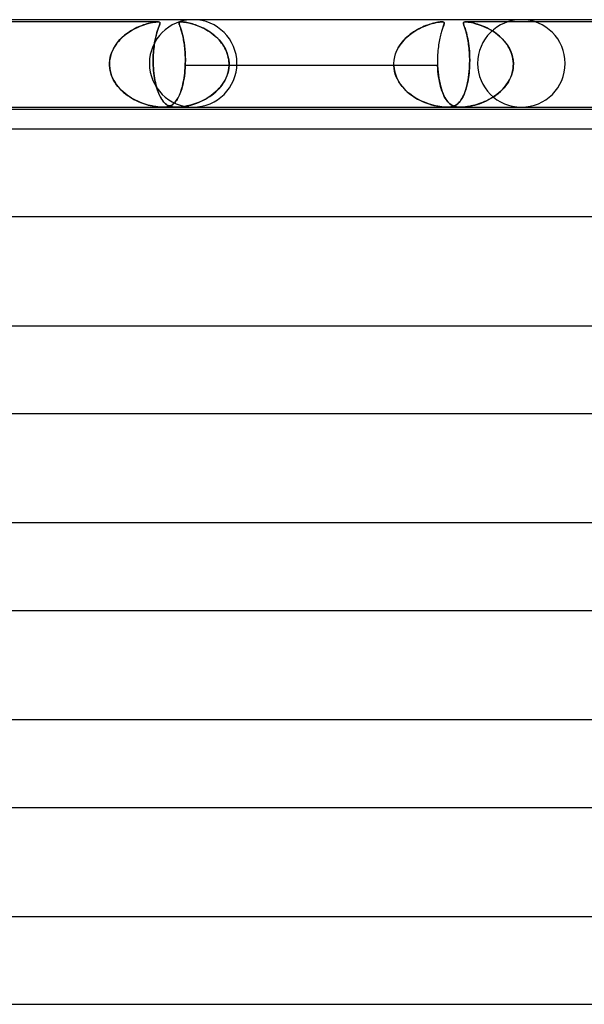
# Model space of a CAD drawing. Header units: millimetres. Extents: x -247 to 247, y -2 to 180.
# Tile 47 of 58: x 97 to 123, y 135 to 180. Entities that reach past the tile are written whole.
import ezdxf

# ---------------------------------------------------------------- set-up
doc = ezdxf.new("R2010")
doc.units = ezdxf.units.MM
doc.layers.add('HIDDEN', color=7, linetype='Continuous')
doc.layers.add('THICK', color=7, linetype='Continuous')

msp = doc.modelspace()

# ---------------------------------------------------------------- linework, layer by layer
at = {"layer": 'HIDDEN'}
for p, q in [((103.382, 179.9), (91.474, 179.9)), ((102.18, 179.505), (102.317, 179.581)), ((102.269, 179.555), (102.188, 179.509)), ((102.35, 179.598), (102.269, 179.555)), ((102.317, 179.581), (102.452, 179.648)), ((102.43, 179.638), (102.35, 179.598)), ((102.51, 179.674), (102.43, 179.638)), ((102.452, 179.648), (102.584, 179.705)), ((102.588, 179.706), (102.51, 179.674)), ((102.584, 179.705), (102.711, 179.753)), ((102.664, 179.736), (102.588, 179.706)), ((102.738, 179.762), (102.664, 179.736)), ((102.711, 179.753), (102.832, 179.793)), ((102.81, 179.786), (102.738, 179.762)), ((102.881, 179.808), (102.81, 179.786)), ((102.832, 179.793), (102.946, 179.826)), ((102.948, 179.827), (102.881, 179.808)), ((102.946, 179.826), (103.053, 179.853)), ((103.013, 179.843), (102.948, 179.827)), ((103.075, 179.857), (103.013, 179.843)), ((103.053, 179.853), (103.149, 179.873)), ((103.133, 179.87), (103.075, 179.857)), ((103.191, 179.88), (103.133, 179.87)), ((103.149, 179.873), (103.228, 179.886)), ((103.245, 179.888), (103.191, 179.88)), ((103.228, 179.886), (103.292, 179.894)), ((103.295, 179.895), (103.245, 179.888)), ((103.292, 179.894), (103.342, 179.899)), ((103.341, 179.899), (103.295, 179.895)), ((103.381, 179.9), (103.341, 179.899)), ((103.342, 179.899), (103.383, 179.9)), ((103.373, 179.502), (103.399, 179.579)), ((103.391, 179.555), (103.375, 179.509)), ((103.383, 179.9), (103.416, 179.899)), ((103.417, 179.898), (103.383, 179.9)), ((103.406, 179.598), (103.391, 179.555)), ((103.399, 179.579), (103.423, 179.646)), ((103.42, 179.638), (103.406, 179.598)), ((103.416, 179.899), (103.441, 179.895)), ((103.444, 179.894), (103.417, 179.898)), ((103.434, 179.674), (103.42, 179.638)), ((103.423, 179.646), (103.445, 179.703)), ((103.446, 179.706), (103.434, 179.674)), ((103.441, 179.895), (103.46, 179.888)), ((103.465, 179.886), (103.444, 179.894)), ((103.445, 179.703), (103.463, 179.751)), ((103.457, 179.736), (103.446, 179.706)), ((103.467, 179.762), (103.457, 179.736)), ((103.46, 179.888), (103.473, 179.88)), ((103.463, 179.751), (103.476, 179.792)), ((103.48, 179.872), (103.465, 179.886)), ((103.475, 179.786), (103.467, 179.762)), ((103.473, 179.88), (103.481, 179.87)), ((103.481, 179.808), (103.475, 179.786)), ((103.476, 179.792), (103.485, 179.825)), ((103.486, 179.851), (103.48, 179.872)), ((103.481, 179.87), (103.485, 179.857)), ((103.485, 179.827), (103.481, 179.808)), ((103.485, 179.857), (103.487, 179.843)), ((103.485, 179.825), (103.486, 179.851)), ((103.487, 179.843), (103.485, 179.827)), ((104.358, 179.842), (104.359, 179.857)), ((104.359, 179.825), (104.358, 179.842)), ((104.366, 179.873), (104.359, 179.853)), ((104.359, 179.857), (104.364, 179.87)), ((104.359, 179.853), (104.359, 179.827)), ((104.359, 179.827), (104.366, 179.793)), ((104.363, 179.807), (104.359, 179.825)), ((104.368, 179.786), (104.363, 179.807)), ((104.364, 179.87), (104.373, 179.88)), ((104.382, 179.886), (104.366, 179.873)), ((104.366, 179.793), (104.379, 179.752)), ((104.375, 179.763), (104.368, 179.786)), ((104.373, 179.88), (104.387, 179.889)), ((104.384, 179.738), (104.375, 179.763)), ((104.379, 179.752), (104.396, 179.703)), ((104.403, 179.894), (104.382, 179.886)), ((104.394, 179.709), (104.384, 179.738)), ((104.387, 179.889), (104.407, 179.895)), ((104.405, 179.678), (104.394, 179.709)), ((104.396, 179.703), (104.416, 179.645)), ((104.429, 179.898), (104.403, 179.894)), ((104.417, 179.643), (104.405, 179.678)), ((104.407, 179.895), (104.434, 179.899)), ((104.416, 179.645), (104.439, 179.577)), ((104.43, 179.606), (104.417, 179.643)), ((104.461, 179.9), (104.429, 179.898)), ((104.443, 179.565), (104.43, 179.606)), ((104.434, 179.899), (104.467, 179.9)), ((104.439, 179.577), (104.464, 179.498)), ((104.457, 179.521), (104.443, 179.565)), ((104.5, 179.899), (104.461, 179.9)), ((104.467, 179.9), (104.507, 179.898)), ((104.546, 179.895), (104.5, 179.899)), ((104.507, 179.898), (104.555, 179.894)), ((104.596, 179.889), (104.546, 179.895)), ((104.555, 179.894), (104.616, 179.886)), ((104.652, 179.88), (104.596, 179.889)), ((104.616, 179.886), (104.693, 179.873)), ((104.711, 179.87), (104.652, 179.88)), ((104.693, 179.873), (104.788, 179.853)), ((104.773, 179.857), (104.711, 179.87)), ((104.837, 179.842), (104.773, 179.857)), ((104.788, 179.853), (104.896, 179.827)), ((104.902, 179.825), (104.837, 179.842)), ((104.896, 179.827), (105.011, 179.793)), ((104.967, 179.807), (104.902, 179.825)), ((105.033, 179.786), (104.967, 179.807)), ((105.011, 179.793), (105.133, 179.752)), ((105.102, 179.763), (105.033, 179.786)), ((105.173, 179.738), (105.102, 179.763)), ((105.133, 179.752), (105.261, 179.703)), ((105.246, 179.709), (105.173, 179.738)), ((105.321, 179.678), (105.246, 179.709)), ((105.261, 179.703), (105.394, 179.645)), ((105.397, 179.643), (105.321, 179.678)), ((105.394, 179.645), (105.529, 179.577)), ((105.474, 179.606), (105.397, 179.643)), ((105.552, 179.565), (105.474, 179.606)), ((105.529, 179.577), (105.666, 179.498)), ((105.628, 179.521), (105.552, 179.565)), ((115.229, 179.538), (115.351, 179.604)), ((115.32, 179.588), (115.238, 179.544)), ((115.401, 179.628), (115.32, 179.588)), ((115.351, 179.604), (115.472, 179.661)), ((115.481, 179.665), (115.401, 179.628)), ((115.472, 179.661), (115.59, 179.711)), ((115.56, 179.699), (115.481, 179.665)), ((115.637, 179.729), (115.56, 179.699)), ((115.59, 179.711), (115.703, 179.754)), ((115.711, 179.756), (115.637, 179.729)), ((115.703, 179.754), (115.811, 179.79)), ((115.783, 179.781), (115.711, 179.756)), ((115.852, 179.802), (115.783, 179.781)), ((115.811, 179.79), (115.916, 179.82)), ((115.92, 179.821), (115.852, 179.802)), ((115.916, 179.82), (116.014, 179.846)), ((115.988, 179.839), (115.92, 179.821)), ((116.054, 179.855), (115.988, 179.839)), ((116.014, 179.846), (116.105, 179.866)), ((116.118, 179.868), (116.054, 179.855)), ((116.105, 179.866), (116.186, 179.881)), ((116.18, 179.88), (116.118, 179.868)), ((116.237, 179.889), (116.18, 179.88)), ((116.186, 179.881), (116.253, 179.891)), ((116.291, 179.895), (116.237, 179.889)), ((116.253, 179.891), (116.307, 179.897)), ((116.338, 179.899), (116.291, 179.895)), ((116.307, 179.897), (116.351, 179.9)), ((116.378, 179.9), (116.338, 179.899)), ((116.351, 179.9), (116.389, 179.9)), ((116.382, 179.557), (116.366, 179.51)), ((116.41, 179.898), (116.378, 179.9)), ((116.398, 179.601), (116.382, 179.557)), ((116.389, 179.9), (116.419, 179.897)), ((116.412, 179.64), (116.398, 179.601)), ((116.436, 179.894), (116.41, 179.898)), ((116.426, 179.676), (116.412, 179.64)), ((116.419, 179.897), (116.443, 179.892)), ((116.438, 179.709), (116.426, 179.676)), ((116.429, 179.685), (116.446, 179.731)), ((116.456, 179.886), (116.436, 179.894)), ((116.449, 179.738), (116.438, 179.709)), ((116.443, 179.892), (116.459, 179.883)), ((116.446, 179.731), (116.46, 179.771)), ((116.458, 179.765), (116.449, 179.738)), ((116.47, 179.873), (116.456, 179.886)), ((116.466, 179.788), (116.458, 179.765)), ((116.459, 179.883), (116.47, 179.873)), ((116.46, 179.771), (116.471, 179.804)), ((116.472, 179.809), (116.466, 179.788)), ((116.47, 179.873), (116.475, 179.86)), ((116.476, 179.855), (116.47, 179.873)), ((116.471, 179.804), (116.476, 179.832)), ((116.476, 179.828), (116.472, 179.809)), ((116.475, 179.86), (116.477, 179.845)), ((116.476, 179.832), (116.476, 179.855)), ((116.477, 179.845), (116.476, 179.828)), ((117.348, 179.838), (117.349, 179.856)), ((117.351, 179.818), (117.348, 179.838)), ((117.349, 179.856), (117.355, 179.871)), ((117.353, 179.867), (117.349, 179.85)), ((117.349, 179.85), (117.349, 179.829)), ((117.349, 179.829), (117.354, 179.803)), ((117.356, 179.795), (117.351, 179.818)), ((117.364, 179.881), (117.353, 179.867)), ((117.354, 179.803), (117.363, 179.772)), ((117.355, 179.871), (117.367, 179.883)), ((117.364, 179.77), (117.356, 179.795)), ((117.363, 179.772), (117.375, 179.737)), ((117.384, 179.892), (117.364, 179.881)), ((117.373, 179.741), (117.364, 179.77)), ((117.367, 179.883), (117.386, 179.892)), ((117.385, 179.708), (117.373, 179.741)), ((117.375, 179.737), (117.389, 179.696)), ((117.414, 179.898), (117.384, 179.892)), ((117.398, 179.671), (117.385, 179.708)), ((117.386, 179.892), (117.415, 179.898)), ((117.389, 179.696), (117.405, 179.649)), ((117.412, 179.63), (117.398, 179.671)), ((117.405, 179.649), (117.424, 179.596)), ((117.427, 179.586), (117.412, 179.63)), ((117.455, 179.9), (117.414, 179.898)), ((117.415, 179.898), (117.454, 179.9)), ((117.424, 179.596), (117.443, 179.536)), ((117.443, 179.537), (117.427, 179.586)), ((117.454, 179.9), (117.506, 179.898)), ((127.631, 179.9), (117.454, 179.9)), ((117.504, 179.898), (117.455, 179.9)), ((117.562, 179.892), (117.504, 179.898)), ((117.506, 179.898), (117.568, 179.892)), ((117.626, 179.883), (117.562, 179.892)), ((117.568, 179.892), (117.638, 179.881)), ((117.695, 179.871), (117.626, 179.883)), ((117.638, 179.881), (117.714, 179.867)), ((117.768, 179.856), (117.695, 179.871)), ((117.714, 179.867), (117.794, 179.85)), ((117.843, 179.838), (117.768, 179.856)), ((117.794, 179.85), (117.879, 179.829)), ((117.919, 179.818), (117.843, 179.838)), ((117.879, 179.829), (117.97, 179.803)), ((117.995, 179.795), (117.919, 179.818)), ((117.97, 179.803), (118.066, 179.772)), ((118.074, 179.77), (117.995, 179.795)), ((118.066, 179.772), (118.165, 179.737)), ((118.156, 179.741), (118.074, 179.77)), ((118.24, 179.708), (118.156, 179.741)), ((118.165, 179.737), (118.268, 179.696)), ((118.327, 179.671), (118.24, 179.708)), ((118.268, 179.696), (118.375, 179.649)), ((118.415, 179.63), (118.327, 179.671)), ((118.375, 179.649), (118.484, 179.596)), ((118.504, 179.586), (118.415, 179.63)), ((118.484, 179.596), (118.594, 179.536)), ((118.592, 179.537), (118.504, 179.586)), ((101.719, 179.153), (101.649, 179.081)), ((101.657, 179.09), (101.779, 179.21)), ((101.792, 179.221), (101.719, 179.153)), ((101.779, 179.21), (101.909, 179.319)), ((101.868, 179.286), (101.792, 179.221)), ((101.947, 179.348), (101.868, 179.286)), ((101.909, 179.319), (102.044, 179.417)), ((102.026, 179.405), (101.947, 179.348)), ((102.107, 179.459), (102.026, 179.405)), ((102.044, 179.417), (102.18, 179.505)), ((102.188, 179.509), (102.107, 179.459)), ((103.278, 179.153), (103.263, 179.081)), ((103.265, 179.087), (103.291, 179.207)), ((103.294, 179.221), (103.278, 179.153)), ((103.291, 179.207), (103.318, 179.317)), ((103.31, 179.286), (103.294, 179.221)), ((103.326, 179.348), (103.31, 179.286)), ((103.318, 179.317), (103.346, 179.415)), ((103.343, 179.405), (103.326, 179.348)), ((103.359, 179.459), (103.343, 179.405)), ((103.346, 179.415), (103.373, 179.502)), ((103.375, 179.509), (103.359, 179.459)), ((104.471, 179.475), (104.457, 179.521)), ((104.464, 179.498), (104.49, 179.409)), ((104.485, 179.426), (104.471, 179.475)), ((104.499, 179.374), (104.485, 179.426)), ((104.49, 179.409), (104.516, 179.308)), ((104.513, 179.32), (104.499, 179.374)), ((104.527, 179.262), (104.513, 179.32)), ((104.516, 179.308), (104.541, 179.197)), ((104.54, 179.202), (104.527, 179.262)), ((104.553, 179.139), (104.54, 179.202)), ((104.541, 179.197), (104.565, 179.076)), ((104.565, 179.074), (104.553, 179.139)), ((105.704, 179.475), (105.628, 179.521)), ((105.666, 179.498), (105.802, 179.409)), ((105.778, 179.426), (105.704, 179.475)), ((105.851, 179.374), (105.778, 179.426)), ((105.802, 179.409), (105.936, 179.308)), ((105.922, 179.32), (105.851, 179.374)), ((105.991, 179.262), (105.922, 179.32)), ((105.936, 179.308), (106.064, 179.197)), ((106.058, 179.202), (105.991, 179.262)), ((106.123, 179.139), (106.058, 179.202)), ((106.064, 179.197), (106.183, 179.076)), ((106.185, 179.074), (106.123, 179.139)), ((114.694, 179.136), (114.626, 179.065)), ((114.646, 179.086), (114.753, 179.193)), ((114.765, 179.204), (114.694, 179.136)), ((114.753, 179.193), (114.867, 179.292)), ((114.839, 179.269), (114.765, 179.204)), ((114.915, 179.331), (114.839, 179.269)), ((114.867, 179.292), (114.986, 179.383)), ((114.994, 179.389), (114.915, 179.331)), ((114.986, 179.383), (115.107, 179.465)), ((115.074, 179.444), (114.994, 179.389)), ((115.156, 179.496), (115.074, 179.444)), ((115.107, 179.465), (115.229, 179.538)), ((115.238, 179.544), (115.156, 179.496)), ((116.27, 179.154), (116.255, 179.083)), ((116.285, 179.221), (116.27, 179.154)), ((116.301, 179.286), (116.285, 179.221)), ((116.317, 179.347), (116.301, 179.286)), ((116.334, 179.405), (116.317, 179.347)), ((116.35, 179.459), (116.334, 179.405)), ((116.366, 179.51), (116.35, 179.459)), ((117.459, 179.485), (117.443, 179.537)), ((117.443, 179.536), (117.464, 179.469)), ((117.475, 179.429), (117.459, 179.485)), ((117.464, 179.469), (117.485, 179.395)), ((117.491, 179.37), (117.475, 179.429)), ((117.485, 179.395), (117.506, 179.313)), ((117.507, 179.308), (117.491, 179.37)), ((117.506, 179.313), (117.527, 179.224)), ((117.522, 179.242), (117.507, 179.308)), ((117.538, 179.173), (117.522, 179.242)), ((117.527, 179.224), (117.546, 179.128)), ((117.552, 179.1), (117.538, 179.173)), ((117.546, 179.128), (117.565, 179.026)), ((118.679, 179.485), (118.592, 179.537)), ((118.594, 179.536), (118.704, 179.469)), ((118.764, 179.429), (118.679, 179.485)), ((118.704, 179.469), (118.813, 179.395)), ((118.847, 179.37), (118.764, 179.429)), ((118.813, 179.395), (118.921, 179.313)), ((118.927, 179.308), (118.847, 179.37)), ((118.921, 179.313), (119.026, 179.224)), ((119.005, 179.242), (118.927, 179.308)), ((119.08, 179.173), (119.005, 179.242)), ((119.026, 179.224), (119.125, 179.128)), ((119.152, 179.1), (119.08, 179.173)), ((119.125, 179.128), (119.218, 179.026)), ((101.283, 178.512), (101.356, 178.67)), ((101.358, 178.674), (101.313, 178.583)), ((101.356, 178.67), (101.444, 178.82)), ((101.407, 178.761), (101.358, 178.674)), ((101.461, 178.846), (101.407, 178.761)), ((101.444, 178.82), (101.545, 178.96)), ((101.52, 178.928), (101.461, 178.846)), ((101.583, 179.006), (101.52, 178.928)), ((101.545, 178.96), (101.657, 179.09)), ((101.649, 179.081), (101.583, 179.006)), ((103.187, 178.511), (103.201, 178.669)), ((103.202, 178.674), (103.193, 178.583)), ((103.201, 178.669), (103.219, 178.818)), ((103.212, 178.761), (103.202, 178.674)), ((103.223, 178.846), (103.212, 178.761)), ((103.219, 178.818), (103.241, 178.958)), ((103.236, 178.928), (103.223, 178.846)), ((103.249, 179.006), (103.236, 178.928)), ((103.241, 178.958), (103.265, 179.087)), ((103.263, 179.081), (103.249, 179.006)), ((104.565, 179.076), (104.587, 178.945)), ((104.577, 179.005), (104.565, 179.074)), ((104.588, 178.934), (104.577, 179.005)), ((104.587, 178.945), (104.605, 178.805)), ((104.599, 178.861), (104.588, 178.934)), ((104.608, 178.784), (104.599, 178.861)), ((104.605, 178.805), (104.621, 178.656)), ((104.617, 178.705), (104.608, 178.784)), ((104.624, 178.623), (104.617, 178.705)), ((104.621, 178.656), (104.633, 178.5)), ((106.183, 179.076), (106.292, 178.945)), ((106.244, 179.005), (106.185, 179.074)), ((106.3, 178.934), (106.244, 179.005)), ((106.292, 178.945), (106.389, 178.805)), ((106.353, 178.861), (106.3, 178.934)), ((106.402, 178.784), (106.353, 178.861)), ((106.389, 178.805), (106.473, 178.656)), ((106.447, 178.705), (106.402, 178.784)), ((106.489, 178.623), (106.447, 178.705)), ((106.473, 178.656), (106.541, 178.5)), ((114.342, 178.659), (114.299, 178.569)), ((114.307, 178.586), (114.375, 178.721)), ((114.39, 178.746), (114.342, 178.659)), ((114.375, 178.721), (114.456, 178.85)), ((114.442, 178.83), (114.39, 178.746)), ((114.5, 178.912), (114.442, 178.83)), ((114.456, 178.85), (114.546, 178.972)), ((114.561, 178.99), (114.5, 178.912)), ((114.546, 178.972), (114.646, 179.086)), ((114.626, 179.065), (114.561, 178.99)), ((116.194, 178.678), (116.185, 178.588)), ((116.204, 178.765), (116.194, 178.678)), ((116.215, 178.849), (116.204, 178.765)), ((116.228, 178.93), (116.215, 178.849)), ((116.241, 179.008), (116.228, 178.93)), ((116.255, 179.083), (116.241, 179.008)), ((117.566, 179.024), (117.552, 179.1)), ((117.565, 179.026), (117.582, 178.917)), ((117.578, 178.944), (117.566, 179.024)), ((117.59, 178.861), (117.578, 178.944)), ((117.582, 178.917), (117.598, 178.801)), ((117.601, 178.775), (117.59, 178.861)), ((117.598, 178.801), (117.611, 178.679)), ((117.61, 178.686), (117.601, 178.775)), ((117.618, 178.594), (117.61, 178.686)), ((117.611, 178.679), (117.622, 178.552)), ((119.22, 179.024), (119.152, 179.1)), ((119.218, 179.026), (119.305, 178.917)), ((119.284, 178.944), (119.22, 179.024)), ((119.344, 178.861), (119.284, 178.944)), ((119.305, 178.917), (119.383, 178.801)), ((119.399, 178.775), (119.344, 178.861)), ((119.383, 178.801), (119.453, 178.679)), ((119.449, 178.686), (119.399, 178.775)), ((119.494, 178.594), (119.449, 178.686)), ((119.453, 178.679), (119.512, 178.552)), ((101.197, 178.201), (101.184, 178.1)), ((101.193, 178.175), (101.229, 178.347)), ((101.216, 178.299), (101.197, 178.201)), ((101.243, 178.396), (101.216, 178.299)), ((101.229, 178.347), (101.283, 178.512)), ((101.275, 178.491), (101.243, 178.396)), ((101.313, 178.583), (101.275, 178.491)), ((103.174, 178.175), (103.178, 178.346)), ((103.176, 178.299), (103.174, 178.201)), ((103.174, 178.201), (103.174, 178.1)), ((103.18, 178.396), (103.176, 178.299)), ((103.178, 178.346), (103.187, 178.511)), ((103.186, 178.491), (103.18, 178.396)), ((103.193, 178.583), (103.186, 178.491)), ((104.631, 178.539), (104.624, 178.623)), ((104.636, 178.453), (104.631, 178.539)), ((104.633, 178.5), (104.641, 178.338)), ((104.64, 178.365), (104.636, 178.453)), ((104.643, 178.276), (104.64, 178.365)), ((104.641, 178.338), (104.644, 178.171)), ((104.644, 178.185), (104.643, 178.276)), ((106.526, 178.539), (106.489, 178.623)), ((106.558, 178.453), (106.526, 178.539)), ((106.541, 178.5), (106.592, 178.338)), ((106.585, 178.365), (106.558, 178.453)), ((106.607, 178.276), (106.585, 178.365)), ((106.592, 178.338), (106.626, 178.171)), ((106.624, 178.185), (106.607, 178.276)), ((114.181, 178.151), (114.209, 178.3)), ((114.209, 178.3), (114.251, 178.446)), ((114.251, 178.446), (114.307, 178.586)), ((116.168, 178.302), (116.166, 178.202)), ((116.166, 178.202), (116.166, 178.101)), ((116.172, 178.4), (116.168, 178.302)), ((116.178, 178.495), (116.172, 178.4)), ((116.185, 178.588), (116.178, 178.495)), ((117.625, 178.499), (117.618, 178.594)), ((117.622, 178.552), (117.629, 178.419)), ((117.63, 178.402), (117.625, 178.499)), ((117.629, 178.419), (117.634, 178.283)), ((117.634, 178.304), (117.63, 178.402)), ((117.636, 178.204), (117.634, 178.304)), ((117.634, 178.283), (117.636, 178.143)), ((117.636, 178.102), (117.636, 178.204)), ((119.533, 178.499), (119.494, 178.594)), ((119.512, 178.552), (119.561, 178.419)), ((119.566, 178.402), (119.533, 178.499)), ((119.561, 178.419), (119.597, 178.283)), ((119.593, 178.304), (119.566, 178.402)), ((119.613, 178.204), (119.593, 178.304)), ((119.597, 178.283), (119.621, 178.143)), ((119.626, 178.102), (119.613, 178.204)), ((101.177, 177.983), (101.178, 178)), ((101.178, 178), (101.177, 177.983)), ((101.177, 177.967), (101.177, 177.983)), ((101.177, 177.983), (101.177, 177.967)), ((101.177, 177.95), (101.177, 177.967)), ((101.177, 177.967), (101.177, 177.95)), ((101.177, 177.933), (101.177, 177.95)), ((101.177, 177.95), (101.177, 177.933)), ((101.178, 177.917), (101.177, 177.933)), ((101.177, 177.933), (101.178, 177.917)), ((101.178, 178), (101.193, 178.175)), ((101.184, 178.1), (101.178, 178)), ((101.178, 177.9), (101.178, 177.917)), ((101.178, 177.917), (101.178, 177.9)), ((101.188, 177.786), (101.178, 177.9)), ((101.178, 177.9), (101.188, 177.782)), ((101.206, 177.672), (101.188, 177.786)), ((101.188, 177.782), (101.208, 177.665)), ((103.175, 178), (103.174, 178.175)), ((103.174, 178.1), (103.175, 178)), ((103.175, 178), (103.176, 177.983)), ((103.176, 177.983), (103.175, 178)), ((103.176, 177.983), (103.176, 177.967)), ((103.176, 177.967), (103.176, 177.983)), ((103.176, 177.967), (103.177, 177.95)), ((103.177, 177.95), (103.176, 177.967)), ((103.177, 177.95), (103.177, 177.933)), ((103.177, 177.933), (103.177, 177.95)), ((103.177, 177.933), (103.178, 177.917)), ((103.178, 177.917), (103.177, 177.933)), ((103.178, 177.917), (103.178, 177.9)), ((103.178, 177.9), (103.178, 177.917)), ((103.178, 177.9), (103.185, 177.782)), ((103.185, 177.786), (103.178, 177.9)), ((103.193, 177.672), (103.185, 177.786)), ((103.185, 177.782), (103.194, 177.665)), ((104.624, 177.673), (104.633, 177.786)), ((104.632, 177.783), (104.624, 177.666)), ((104.639, 177.9), (104.632, 177.783)), ((104.633, 177.786), (104.639, 177.9)), ((104.64, 177.933), (104.639, 177.917)), ((104.639, 177.917), (104.64, 177.933)), ((104.639, 177.917), (104.639, 177.9)), ((104.639, 177.9), (104.639, 177.917)), ((114.171, 177.9), (104.639, 177.9)), ((104.641, 177.95), (104.64, 177.933)), ((104.64, 177.933), (104.641, 177.95)), ((104.642, 177.983), (104.641, 177.967)), ((104.641, 177.967), (104.642, 177.983)), ((104.641, 177.967), (104.641, 177.95)), ((104.641, 177.95), (104.641, 177.967)), ((104.644, 178.171), (104.642, 178)), ((104.642, 178), (104.644, 178.093)), ((104.642, 178), (104.642, 177.983)), ((104.642, 177.983), (104.642, 178)), ((104.644, 178.093), (104.644, 178.185)), ((106.629, 177.783), (106.61, 177.666)), ((106.611, 177.673), (106.629, 177.786)), ((106.634, 178.093), (106.624, 178.185)), ((106.626, 178.171), (106.64, 178)), ((106.629, 177.786), (106.639, 177.9)), ((106.639, 177.9), (106.629, 177.783)), ((106.64, 178), (106.634, 178.093)), ((106.639, 177.917), (106.64, 177.933)), ((106.64, 177.933), (106.639, 177.917)), ((106.639, 177.9), (106.639, 177.917)), ((106.639, 177.917), (106.639, 177.9)), ((116.171, 177.9), (106.639, 177.9)), ((106.64, 177.983), (106.64, 178)), ((106.64, 178), (106.64, 177.983)), ((106.64, 177.967), (106.64, 177.983)), ((106.64, 177.983), (106.64, 177.967)), ((106.64, 177.95), (106.64, 177.967)), ((106.64, 177.967), (106.64, 177.95)), ((106.64, 177.933), (106.64, 177.95)), ((106.64, 177.95), (106.64, 177.933)), ((114.169, 177.983), (114.17, 178)), ((114.169, 177.967), (114.169, 177.983)), ((114.169, 177.95), (114.169, 177.967)), ((114.169, 177.933), (114.169, 177.95)), ((114.17, 177.917), (114.169, 177.933)), ((114.17, 178), (114.181, 178.151)), ((114.171, 177.9), (114.17, 177.917)), ((114.182, 177.77), (114.171, 177.9)), ((114.171, 177.9), (114.185, 177.751)), ((114.205, 177.641), (114.182, 177.77)), ((114.185, 177.751), (114.214, 177.603)), ((116.166, 178.101), (116.167, 178)), ((116.167, 178), (116.168, 177.983)), ((116.168, 177.983), (116.168, 177.967)), ((116.168, 177.967), (116.169, 177.95)), ((116.169, 177.95), (116.169, 177.933)), ((116.169, 177.933), (116.17, 177.917)), ((116.17, 177.917), (116.171, 177.9)), ((116.171, 177.9), (116.179, 177.751)), ((116.178, 177.77), (116.171, 177.9)), ((116.188, 177.641), (116.178, 177.77)), ((116.179, 177.751), (116.192, 177.603)), ((117.612, 177.629), (117.623, 177.764)), ((117.625, 177.79), (117.617, 177.681)), ((117.623, 177.764), (117.631, 177.9)), ((117.631, 177.9), (117.625, 177.79)), ((117.632, 177.933), (117.631, 177.917)), ((117.631, 177.917), (117.632, 177.933)), ((117.631, 177.917), (117.631, 177.9)), ((117.631, 177.9), (117.631, 177.917)), ((117.633, 177.95), (117.632, 177.933)), ((117.632, 177.933), (117.633, 177.95)), ((117.634, 177.983), (117.633, 177.967)), ((117.633, 177.967), (117.634, 177.983)), ((117.633, 177.967), (117.633, 177.95)), ((117.633, 177.95), (117.633, 177.967)), ((117.636, 178.143), (117.634, 178)), ((117.634, 178), (117.636, 178.102)), ((117.634, 178), (117.634, 177.983)), ((117.634, 177.983), (117.634, 178)), ((119.594, 177.629), (119.618, 177.764)), ((119.622, 177.79), (119.605, 177.681)), ((119.618, 177.764), (119.631, 177.9)), ((119.621, 178.143), (119.632, 178)), ((119.631, 177.9), (119.622, 177.79)), ((119.632, 178), (119.626, 178.102)), ((119.632, 177.933), (119.631, 177.917)), ((119.631, 177.917), (119.632, 177.933)), ((119.631, 177.917), (119.631, 177.9)), ((119.631, 177.9), (119.631, 177.917)), ((119.632, 178), (119.632, 177.983)), ((119.632, 177.983), (119.632, 178)), ((119.632, 177.983), (119.632, 177.967)), ((119.632, 177.967), (119.632, 177.983)), ((119.632, 177.967), (119.632, 177.95)), ((119.632, 177.95), (119.632, 177.967)), ((119.632, 177.95), (119.632, 177.933)), ((119.632, 177.933), (119.632, 177.95)), ((101.234, 177.56), (101.206, 177.672)), ((101.208, 177.665), (101.237, 177.55)), ((101.269, 177.45), (101.234, 177.56)), ((101.237, 177.55), (101.274, 177.437)), ((101.313, 177.343), (101.269, 177.45)), ((101.274, 177.437), (101.32, 177.328)), ((101.364, 177.24), (101.313, 177.343)), ((101.32, 177.328), (101.373, 177.223)), ((103.205, 177.56), (103.193, 177.672)), ((103.194, 177.665), (103.206, 177.55)), ((103.218, 177.45), (103.205, 177.56)), ((103.206, 177.55), (103.22, 177.437)), ((103.234, 177.343), (103.218, 177.45)), ((103.22, 177.437), (103.236, 177.328)), ((103.252, 177.24), (103.234, 177.343)), ((103.236, 177.328), (103.255, 177.223)), ((104.584, 177.331), (104.566, 177.226)), ((104.569, 177.243), (104.586, 177.346)), ((104.599, 177.439), (104.584, 177.331)), ((104.586, 177.346), (104.601, 177.453)), ((104.613, 177.552), (104.599, 177.439)), ((104.601, 177.453), (104.614, 177.562)), ((104.624, 177.666), (104.613, 177.552)), ((104.614, 177.562), (104.624, 177.673)), ((106.501, 177.33), (106.449, 177.225)), ((106.458, 177.243), (106.508, 177.346)), ((106.545, 177.439), (106.501, 177.33)), ((106.508, 177.346), (106.55, 177.453)), ((106.582, 177.551), (106.545, 177.439)), ((106.55, 177.453), (106.585, 177.562)), ((106.61, 177.666), (106.582, 177.551)), ((106.585, 177.562), (106.611, 177.673)), ((114.239, 177.515), (114.205, 177.641)), ((114.214, 177.603), (114.258, 177.46)), ((114.284, 177.393), (114.239, 177.515)), ((114.258, 177.46), (114.315, 177.32)), ((114.338, 177.275), (114.284, 177.393)), ((114.315, 177.32), (114.386, 177.186)), ((116.202, 177.515), (116.188, 177.641)), ((116.192, 177.603), (116.209, 177.46)), ((116.218, 177.393), (116.202, 177.515)), ((116.209, 177.46), (116.23, 177.32)), ((116.237, 177.275), (116.218, 177.393)), ((116.23, 177.32), (116.254, 177.186)), ((117.562, 177.248), (117.581, 177.371)), ((117.58, 177.363), (117.564, 177.262)), ((117.594, 177.466), (117.58, 177.363)), ((117.581, 177.371), (117.598, 177.498)), ((117.607, 177.573), (117.594, 177.466)), ((117.598, 177.498), (117.612, 177.629)), ((117.617, 177.681), (117.607, 177.573)), ((119.453, 177.248), (119.51, 177.371)), ((119.507, 177.363), (119.46, 177.262)), ((119.547, 177.466), (119.507, 177.363)), ((119.51, 177.371), (119.558, 177.498)), ((119.58, 177.573), (119.547, 177.466)), ((119.558, 177.498), (119.594, 177.629)), ((119.605, 177.681), (119.58, 177.573)), ((101.422, 177.14), (101.364, 177.24)), ((101.373, 177.223), (101.433, 177.122)), ((101.486, 177.043), (101.422, 177.14)), ((101.433, 177.122), (101.5, 177.024)), ((101.557, 176.951), (101.486, 177.043)), ((101.5, 177.024), (101.573, 176.932)), ((101.633, 176.863), (101.557, 176.951)), ((101.573, 176.932), (101.651, 176.843)), ((101.713, 176.779), (101.633, 176.863)), ((103.272, 177.14), (103.252, 177.24)), ((103.255, 177.223), (103.276, 177.122)), ((103.294, 177.043), (103.272, 177.14)), ((103.276, 177.122), (103.298, 177.024)), ((103.317, 176.951), (103.294, 177.043)), ((103.298, 177.024), (103.323, 176.932)), ((103.343, 176.863), (103.317, 176.951)), ((103.323, 176.932), (103.349, 176.843)), ((103.369, 176.779), (103.343, 176.863)), ((104.458, 176.782), (104.483, 176.866)), ((104.502, 176.934), (104.477, 176.845)), ((104.483, 176.866), (104.507, 176.954)), ((104.525, 177.027), (104.502, 176.934)), ((104.507, 176.954), (104.53, 177.047)), ((104.546, 177.124), (104.525, 177.027)), ((104.53, 177.047), (104.55, 177.143)), ((104.566, 177.226), (104.546, 177.124)), ((104.55, 177.143), (104.569, 177.243)), ((106.116, 176.782), (106.195, 176.866)), ((106.253, 176.934), (106.177, 176.845)), ((106.195, 176.866), (106.269, 176.954)), ((106.324, 177.027), (106.253, 176.934)), ((106.269, 176.954), (106.338, 177.047)), ((106.39, 177.124), (106.324, 177.027)), ((106.338, 177.047), (106.401, 177.143)), ((106.449, 177.225), (106.39, 177.124)), ((106.401, 177.143), (106.458, 177.243)), ((114.401, 177.161), (114.338, 177.275)), ((114.386, 177.186), (114.467, 177.058)), ((114.472, 177.052), (114.401, 177.161)), ((114.467, 177.058), (114.559, 176.938)), ((114.551, 176.948), (114.472, 177.052)), ((114.638, 176.848), (114.551, 176.948)), ((114.559, 176.938), (114.66, 176.824)), ((116.259, 177.161), (116.237, 177.275)), ((116.254, 177.186), (116.282, 177.059)), ((116.283, 177.052), (116.259, 177.161)), ((116.282, 177.059), (116.313, 176.938)), ((116.31, 176.948), (116.283, 177.052)), ((116.339, 176.848), (116.31, 176.948)), ((116.313, 176.938), (116.346, 176.824)), ((117.482, 176.892), (117.458, 176.809)), ((117.459, 176.814), (117.488, 176.914)), ((117.505, 176.979), (117.482, 176.892)), ((117.488, 176.914), (117.515, 177.019)), ((117.527, 177.07), (117.505, 176.979)), ((117.515, 177.019), (117.54, 177.131)), ((117.546, 177.164), (117.527, 177.07)), ((117.54, 177.131), (117.562, 177.248)), ((117.564, 177.262), (117.546, 177.164)), ((119.21, 176.892), (119.134, 176.809)), ((119.139, 176.814), (119.228, 176.914)), ((119.28, 176.979), (119.21, 176.892)), ((119.228, 176.914), (119.311, 177.019)), ((119.346, 177.07), (119.28, 176.979)), ((119.311, 177.019), (119.386, 177.131)), ((119.406, 177.164), (119.346, 177.07)), ((119.386, 177.131), (119.453, 177.248)), ((119.46, 177.262), (119.406, 177.164)), ((101.651, 176.843), (101.733, 176.759)), ((101.799, 176.699), (101.713, 176.779)), ((101.733, 176.759), (101.82, 176.68)), ((101.888, 176.624), (101.799, 176.699)), ((101.82, 176.68), (101.91, 176.606)), ((101.981, 176.553), (101.888, 176.624)), ((101.91, 176.606), (102.004, 176.536)), ((102.077, 176.486), (101.981, 176.553)), ((102.004, 176.536), (102.101, 176.47)), ((102.175, 176.424), (102.077, 176.486)), ((102.101, 176.47), (102.198, 176.41)), ((102.274, 176.367), (102.175, 176.424)), ((102.198, 176.41), (102.296, 176.356)), ((103.349, 176.843), (103.376, 176.759)), ((103.398, 176.699), (103.369, 176.779)), ((103.376, 176.759), (103.405, 176.68)), ((103.428, 176.624), (103.398, 176.699)), ((103.405, 176.68), (103.435, 176.606)), ((103.459, 176.553), (103.428, 176.624)), ((103.435, 176.606), (103.467, 176.536)), ((103.491, 176.486), (103.459, 176.553)), ((103.467, 176.536), (103.499, 176.47)), ((103.525, 176.424), (103.491, 176.486)), ((103.499, 176.47), (103.533, 176.41)), ((103.559, 176.367), (103.525, 176.424)), ((103.533, 176.41), (103.566, 176.356)), ((104.301, 176.411), (104.268, 176.356)), ((104.277, 176.37), (104.31, 176.427)), ((104.333, 176.471), (104.301, 176.411)), ((104.31, 176.427), (104.342, 176.489)), ((104.365, 176.537), (104.333, 176.471)), ((104.342, 176.489), (104.373, 176.556)), ((104.395, 176.607), (104.365, 176.537)), ((104.373, 176.556), (104.403, 176.627)), ((104.424, 176.682), (104.395, 176.607)), ((104.403, 176.627), (104.431, 176.702)), ((104.451, 176.762), (104.424, 176.682)), ((104.431, 176.702), (104.458, 176.782)), ((104.477, 176.845), (104.451, 176.762)), ((105.636, 176.411), (105.538, 176.355)), ((105.564, 176.37), (105.662, 176.427)), ((105.732, 176.471), (105.636, 176.411)), ((105.662, 176.427), (105.76, 176.489)), ((105.828, 176.537), (105.732, 176.471)), ((105.76, 176.489), (105.854, 176.556)), ((105.921, 176.607), (105.828, 176.537)), ((105.854, 176.556), (105.945, 176.627)), ((106.01, 176.682), (105.921, 176.607)), ((105.945, 176.627), (106.033, 176.702)), ((106.095, 176.761), (106.01, 176.682)), ((106.033, 176.702), (106.116, 176.782)), ((106.177, 176.845), (106.095, 176.761)), ((114.732, 176.752), (114.638, 176.848)), ((114.66, 176.824), (114.769, 176.718)), ((114.833, 176.662), (114.732, 176.752)), ((114.769, 176.718), (114.885, 176.619)), ((114.941, 176.576), (114.833, 176.662)), ((114.885, 176.619), (115.005, 176.529)), ((115.055, 176.495), (114.941, 176.576)), ((115.005, 176.529), (115.129, 176.447)), ((115.173, 176.42), (115.055, 176.495)), ((115.129, 176.447), (115.255, 176.373)), ((115.292, 176.353), (115.173, 176.42)), ((116.37, 176.753), (116.339, 176.848)), ((116.346, 176.824), (116.382, 176.718)), ((116.403, 176.662), (116.37, 176.753)), ((116.382, 176.718), (116.421, 176.619)), ((116.439, 176.576), (116.403, 176.662)), ((116.421, 176.619), (116.461, 176.529)), ((116.478, 176.495), (116.439, 176.576)), ((116.461, 176.529), (116.503, 176.447)), ((116.518, 176.42), (116.478, 176.495)), ((116.503, 176.447), (116.546, 176.373)), ((116.559, 176.353), (116.518, 176.42)), ((117.254, 176.348), (117.291, 176.409)), ((117.316, 176.456), (117.285, 176.398)), ((117.291, 176.409), (117.327, 176.477)), ((117.347, 176.518), (117.316, 176.456)), ((117.327, 176.477), (117.362, 176.551)), ((117.377, 176.585), (117.347, 176.518)), ((117.362, 176.551), (117.396, 176.632)), ((117.405, 176.656), (117.377, 176.585)), ((117.396, 176.632), (117.429, 176.72)), ((117.432, 176.73), (117.405, 176.656)), ((117.429, 176.72), (117.459, 176.814)), ((117.458, 176.809), (117.432, 176.73)), ((118.515, 176.348), (118.625, 176.409)), ((118.699, 176.455), (118.605, 176.398)), ((118.625, 176.409), (118.733, 176.477)), ((118.792, 176.518), (118.699, 176.455)), ((118.733, 176.477), (118.839, 176.551)), ((118.883, 176.585), (118.792, 176.518)), ((118.839, 176.551), (118.943, 176.632)), ((118.971, 176.655), (118.883, 176.585)), ((118.943, 176.632), (119.043, 176.72)), ((119.054, 176.73), (118.971, 176.655)), ((119.043, 176.72), (119.139, 176.814)), ((119.134, 176.809), (119.054, 176.73)), ((102.373, 176.316), (102.274, 176.367)), ((102.296, 176.356), (102.394, 176.306)), ((102.472, 176.269), (102.373, 176.316)), ((102.394, 176.306), (102.491, 176.261)), ((102.57, 176.227), (102.472, 176.269)), ((102.491, 176.261), (102.587, 176.22)), ((102.667, 176.189), (102.57, 176.227)), ((102.587, 176.22), (102.681, 176.183)), ((102.761, 176.155), (102.667, 176.189)), ((102.681, 176.183), (102.774, 176.151)), ((102.853, 176.126), (102.761, 176.155)), ((102.774, 176.151), (102.864, 176.123)), ((102.942, 176.1), (102.853, 176.126)), ((102.864, 176.123), (102.951, 176.098)), ((103.03, 176.078), (102.942, 176.1)), ((102.951, 176.098), (103.037, 176.076)), ((103.121, 176.057), (103.03, 176.078)), ((103.037, 176.076), (103.125, 176.056)), ((103.212, 176.04), (103.121, 176.057)), ((103.125, 176.056), (103.214, 176.039)), ((103.302, 176.025), (103.212, 176.04)), ((103.214, 176.039), (103.303, 176.025)), ((103.39, 176.013), (103.302, 176.025)), ((103.303, 176.025), (103.389, 176.013)), ((103.389, 176.013), (103.469, 176.006)), ((103.47, 176.006), (103.39, 176.013)), ((103.469, 176.006), (103.543, 176.001)), ((103.543, 176.001), (103.47, 176.006)), ((103.609, 176), (103.543, 176.001)), ((103.543, 176.001), (103.61, 176)), ((103.594, 176.316), (103.559, 176.367)), ((103.566, 176.356), (103.601, 176.306)), ((103.629, 176.269), (103.594, 176.316)), ((103.601, 176.306), (103.636, 176.261)), ((103.672, 176.001), (103.61, 176)), ((103.61, 176), (103.672, 176.001)), ((103.665, 176.227), (103.629, 176.269)), ((103.636, 176.261), (103.672, 176.22)), ((103.702, 176.189), (103.665, 176.227)), ((103.672, 176.22), (103.708, 176.183)), ((103.732, 176.006), (103.672, 176.001)), ((103.672, 176.001), (103.732, 176.006)), ((103.739, 176.155), (103.702, 176.189)), ((103.708, 176.183), (103.744, 176.151)), ((103.79, 176.013), (103.732, 176.006)), ((103.732, 176.006), (103.789, 176.013)), ((103.777, 176.126), (103.739, 176.155)), ((103.744, 176.151), (103.781, 176.123)), ((103.815, 176.1), (103.777, 176.126)), ((103.781, 176.123), (103.818, 176.098)), ((103.789, 176.013), (103.845, 176.025)), ((103.845, 176.025), (103.79, 176.013)), ((103.855, 176.078), (103.815, 176.1)), ((103.818, 176.098), (103.858, 176.076)), ((103.845, 176.025), (103.897, 176.04)), ((103.895, 176.039), (103.845, 176.025)), ((103.898, 176.057), (103.855, 176.078)), ((103.858, 176.076), (103.9, 176.056)), ((103.94, 176.056), (103.895, 176.039)), ((103.897, 176.04), (103.944, 176.057)), ((103.946, 176.04), (103.898, 176.057)), ((103.9, 176.056), (103.947, 176.039)), ((103.982, 176.075), (103.94, 176.056)), ((103.944, 176.057), (103.987, 176.078)), ((103.998, 176.025), (103.946, 176.04)), ((103.947, 176.039), (103.998, 176.025)), ((104.02, 176.097), (103.982, 176.075)), ((103.987, 176.078), (104.026, 176.1)), ((103.998, 176.025), (104.053, 176.013)), ((104.054, 176.013), (103.998, 176.025)), ((104.058, 176.122), (104.02, 176.097)), ((104.026, 176.1), (104.064, 176.126)), ((104.053, 176.013), (104.111, 176.006)), ((104.112, 176.006), (104.054, 176.013)), ((104.094, 176.15), (104.058, 176.122)), ((104.064, 176.126), (104.101, 176.156)), ((104.13, 176.183), (104.094, 176.15)), ((104.101, 176.156), (104.137, 176.19)), ((104.111, 176.006), (104.171, 176.001)), ((104.171, 176.001), (104.112, 176.006)), ((104.165, 176.219), (104.13, 176.183)), ((104.137, 176.19), (104.173, 176.228)), ((104.2, 176.26), (104.165, 176.219)), ((104.171, 176.001), (104.234, 176)), ((104.233, 176), (104.171, 176.001)), ((104.173, 176.228), (104.208, 176.27)), ((104.234, 176.306), (104.2, 176.26)), ((104.208, 176.27), (104.243, 176.318)), ((104.3, 176.001), (104.233, 176)), ((104.268, 176.356), (104.234, 176.306)), ((104.234, 176), (104.301, 176.001)), ((104.243, 176.318), (104.277, 176.37)), ((104.373, 176.006), (104.3, 176.001)), ((104.301, 176.001), (104.373, 176.006)), ((104.373, 176.006), (104.453, 176.013)), ((104.453, 176.013), (104.373, 176.006)), ((104.453, 176.013), (104.541, 176.025)), ((104.539, 176.024), (104.453, 176.013)), ((104.626, 176.039), (104.539, 176.024)), ((104.541, 176.025), (104.631, 176.04)), ((104.714, 176.056), (104.626, 176.039)), ((104.631, 176.04), (104.722, 176.057)), ((104.801, 176.075), (104.714, 176.056)), ((104.722, 176.057), (104.811, 176.078)), ((104.885, 176.097), (104.801, 176.075)), ((104.811, 176.078), (104.899, 176.1)), ((104.972, 176.122), (104.885, 176.097)), ((104.899, 176.1), (104.988, 176.126)), ((105.062, 176.15), (104.972, 176.122)), ((104.988, 176.126), (105.079, 176.156)), ((105.154, 176.182), (105.062, 176.15)), ((105.079, 176.156), (105.174, 176.19)), ((105.249, 176.219), (105.154, 176.182)), ((105.174, 176.19), (105.27, 176.228)), ((105.344, 176.26), (105.249, 176.219)), ((105.27, 176.228), (105.367, 176.27)), ((105.441, 176.305), (105.344, 176.26)), ((105.367, 176.27), (105.466, 176.318)), ((105.538, 176.355), (105.441, 176.305)), ((105.466, 176.318), (105.564, 176.37)), ((115.255, 176.373), (115.383, 176.307)), ((115.411, 176.293), (115.292, 176.353)), ((115.383, 176.307), (115.511, 176.248)), ((115.528, 176.24), (115.411, 176.293)), ((115.511, 176.248), (115.638, 176.196)), ((115.644, 176.194), (115.528, 176.24)), ((115.638, 176.196), (115.764, 176.151)), ((115.756, 176.154), (115.644, 176.194)), ((115.865, 176.12), (115.756, 176.154)), ((115.764, 176.151), (115.886, 176.113)), ((115.97, 176.091), (115.865, 176.12)), ((115.886, 176.113), (116.004, 176.082)), ((116.073, 176.066), (115.97, 176.091)), ((116.004, 176.082), (116.117, 176.056)), ((116.175, 176.045), (116.073, 176.066)), ((116.117, 176.056), (116.222, 176.036)), ((116.275, 176.027), (116.175, 176.045)), ((116.222, 176.036), (116.311, 176.022)), ((116.369, 176.015), (116.275, 176.027)), ((116.311, 176.022), (116.387, 176.012)), ((116.455, 176.006), (116.369, 176.015)), ((116.387, 176.012), (116.45, 176.007)), ((116.45, 176.007), (116.503, 176.003)), ((116.531, 176.001), (116.455, 176.006)), ((116.503, 176.003), (116.552, 176.001)), ((116.6, 176), (116.531, 176.001)), ((116.546, 176.373), (116.591, 176.307)), ((116.552, 176.001), (116.6, 176)), ((116.601, 176.293), (116.559, 176.353)), ((116.591, 176.307), (116.638, 176.248)), ((116.664, 176.001), (116.6, 176)), ((116.6, 176), (116.645, 176.001)), ((116.644, 176.241), (116.601, 176.293)), ((116.638, 176.248), (116.686, 176.196)), ((116.687, 176.194), (116.644, 176.241)), ((116.645, 176.001), (116.688, 176.003)), ((116.725, 176.006), (116.664, 176.001)), ((116.686, 176.196), (116.735, 176.151)), ((116.731, 176.154), (116.687, 176.194)), ((116.688, 176.003), (116.73, 176.007)), ((116.782, 176.014), (116.725, 176.006)), ((116.73, 176.007), (116.775, 176.012)), ((116.776, 176.12), (116.731, 176.154)), ((116.735, 176.151), (116.785, 176.113)), ((116.775, 176.012), (116.821, 176.021)), ((116.822, 176.091), (116.776, 176.12)), ((116.836, 176.025), (116.782, 176.014)), ((116.785, 176.113), (116.837, 176.082)), ((116.821, 176.021), (116.869, 176.034)), ((116.87, 176.066), (116.822, 176.091)), ((116.886, 176.039), (116.836, 176.025)), ((116.837, 176.082), (116.892, 176.056)), ((116.869, 176.034), (116.917, 176.05)), ((116.921, 176.045), (116.87, 176.066)), ((116.931, 176.056), (116.886, 176.039)), ((116.892, 176.056), (116.947, 176.036)), ((116.917, 176.05), (116.964, 176.071)), ((116.977, 176.028), (116.921, 176.045)), ((116.971, 176.075), (116.931, 176.056)), ((116.947, 176.036), (116.999, 176.022)), ((116.964, 176.071), (117.009, 176.096)), ((117.009, 176.096), (116.971, 176.075)), ((117.036, 176.015), (116.977, 176.028)), ((116.999, 176.022), (117.048, 176.012)), ((117.009, 176.096), (117.053, 176.125)), ((117.045, 176.12), (117.009, 176.096)), ((117.097, 176.006), (117.036, 176.015)), ((117.081, 176.147), (117.045, 176.12)), ((117.048, 176.012), (117.094, 176.007)), ((117.053, 176.125), (117.095, 176.159)), ((117.117, 176.179), (117.081, 176.147)), ((117.094, 176.007), (117.136, 176.003)), ((117.095, 176.159), (117.136, 176.198)), ((117.16, 176.001), (117.097, 176.006)), ((117.152, 176.214), (117.117, 176.179)), ((117.136, 176.198), (117.176, 176.242)), ((117.136, 176.003), (117.179, 176.001)), ((117.186, 176.254), (117.152, 176.214)), ((117.224, 176), (117.16, 176.001)), ((117.176, 176.242), (117.216, 176.292)), ((117.179, 176.001), (117.224, 176)), ((117.219, 176.297), (117.186, 176.254)), ((117.216, 176.292), (117.254, 176.348)), ((117.252, 176.345), (117.219, 176.297)), ((117.224, 176), (117.271, 176.001)), ((117.293, 176.001), (117.224, 176)), ((117.285, 176.398), (117.252, 176.345)), ((117.271, 176.001), (117.321, 176.003)), ((117.367, 176.006), (117.293, 176.001)), ((117.321, 176.003), (117.375, 176.007)), ((117.447, 176.014), (117.367, 176.006)), ((117.375, 176.007), (117.436, 176.012)), ((117.436, 176.012), (117.506, 176.021)), ((117.532, 176.025), (117.447, 176.014)), ((117.506, 176.021), (117.587, 176.034)), ((117.618, 176.039), (117.532, 176.025)), ((117.587, 176.034), (117.678, 176.05)), ((117.704, 176.056), (117.618, 176.039)), ((117.678, 176.05), (117.774, 176.071)), ((117.788, 176.075), (117.704, 176.056)), ((117.774, 176.071), (117.873, 176.096)), ((117.871, 176.096), (117.788, 176.075)), ((117.956, 176.12), (117.871, 176.096)), ((117.873, 176.096), (117.975, 176.125)), ((118.045, 176.147), (117.956, 176.12)), ((117.975, 176.125), (118.08, 176.159)), ((118.135, 176.179), (118.045, 176.147)), ((118.08, 176.159), (118.187, 176.198)), ((118.227, 176.214), (118.135, 176.179)), ((118.187, 176.198), (118.295, 176.242)), ((118.321, 176.254), (118.227, 176.214)), ((118.295, 176.242), (118.405, 176.292)), ((118.415, 176.297), (118.321, 176.254)), ((118.405, 176.292), (118.515, 176.348)), ((118.51, 176.345), (118.415, 176.297)), ((118.605, 176.398), (118.51, 176.345))]:
    msp.add_line(p, q, dxfattribs=at)
for centre, start, end in [((105, 178), 90, 180), ((120, 178), 90, 180), ((105, 178), 0, 90), ((120, 178), 0, 90), ((105, 178), 180, 270), ((105, 178), 270, 0), ((120, 178), 180, 270), ((120, 178), 270, 0)]:
    msp.add_arc(centre, 2, start, end, dxfattribs=at)
at = {"layer": 'THICK'}
for p, q in [((148, 180), (0, 180)), ((2, 176), (127.16, 176)), ((126.029, 175.9), (25.981, 175.9)), ((151.5, 175), (0, 175)), ((1.82, 171), (130.284, 171)), ((156, 166), (0, 166)), ((1.859, 162), (134.161, 162)), ((160.5, 157), (0, 157)), ((1.892, 153), (138.041, 153)), ((165, 148), (0, 148)), ((1.921, 144), (141.924, 144)), ((169.5, 139), (0, 139)), ((1.945, 135), (145.809, 135))]:
    msp.add_line(p, q, dxfattribs=at)

doc.saveas('drawing.dxf')
